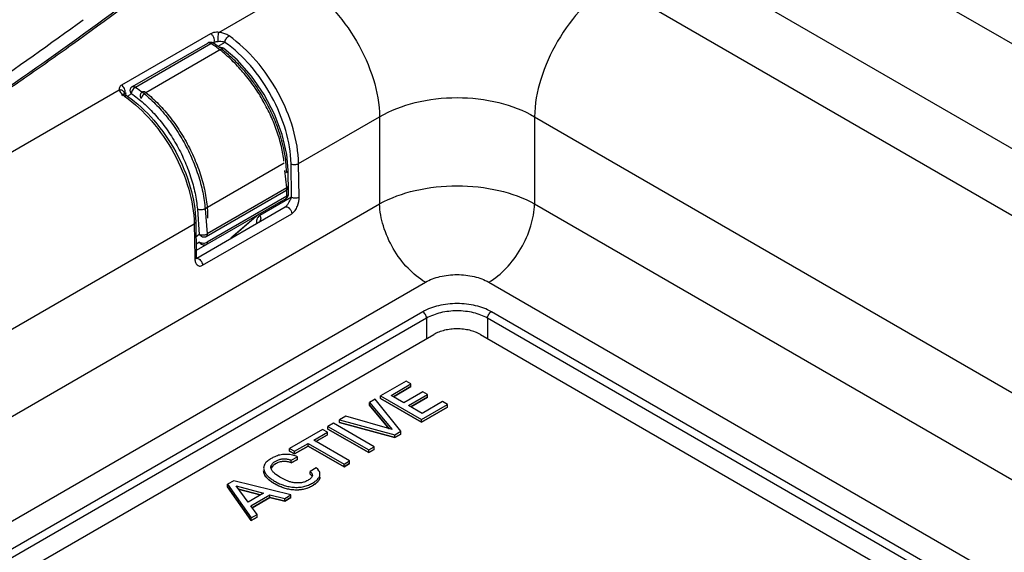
# Model space of a CAD drawing. Header units: inches. Extents: x 0 to 34, y 0 to 22.
# Tile 13 of 68: x 5.656 to 6.555, y 14.672 to 15.158. Entities that reach past the tile are written whole.
import ezdxf

# ---------------------------------------------------------------- set-up
doc = ezdxf.new("R2010")
doc.units = ezdxf.units.IN
doc.header["$LTSCALE"] = 1.87
doc.header["$MEASUREMENT"] = 0
doc.layers.get('0').update_dxf_attribs({"linetype": 'CONTINUOUS'})
doc.layers.add('02___PRT_ALL_AXES', color=7, linetype='CONTINUOUS')
doc.layers.add('DATUMCURVES', color=7, linetype='CONTINUOUS')

msp = doc.modelspace()

# ---------------------------------------------------------------- linework, layer by layer
at = {"color": 7, "linetype": 'CONTINUOUS'}
for p, q in [((7.81212, 14.41443), (5.51344, 15.74164)), ((7.7694, 14.3435), (5.47266, 15.66961)), ((5.83739, 15.14688), (5.91356, 15.19086)), ((6.19636, 15.19086), (7.71668, 14.31306)), ((5.82996, 15.14567), (5.74853, 15.09865)), ((5.75852, 15.09736), (5.82741, 15.13713)), ((5.76127, 15.09695), (5.83016, 15.13673)), ((5.77079, 15.09204), (5.83969, 15.13182)), ((5.82799, 15.13734), (5.82741, 15.13713)), ((5.83262, 15.13701), (5.83207, 15.13722)), ((5.83242, 15.13739), (5.83214, 15.13723)), ((5.83805, 15.13299), (5.83262, 15.13701)), ((5.84293, 15.13778), (5.83656, 15.1341)), ((5.41312, 14.90192), (5.74643, 15.09437)), ((5.75925, 15.09519), (5.75806, 15.09328)), ((5.75852, 15.09736), (5.75911, 15.09756)), ((5.75911, 15.09756), (5.76015, 15.09748)), ((5.76127, 15.09695), (5.75946, 15.09543)), ((5.76015, 15.09748), (5.76127, 15.09695)), ((5.74893, 15.08919), (5.75139, 15.09131)), ((5.75124, 15.09146), (5.75122, 15.09151)), ((5.75158, 15.09093), (5.7519, 15.09168)), ((5.75273, 15.09138), (5.75167, 15.09077)), ((5.75426, 15.08833), (5.75743, 15.09107)), ((5.75806, 15.09328), (5.75743, 15.09106)), ((5.91028, 15.02711), (5.98426, 15.06982)), ((5.98426, 15.06982), (5.98426, 14.99033)), ((6.12566, 15.06982), (6.12566, 14.99033)), ((6.12566, 15.06982), (7.64598, 14.19201)), ((5.89709, 15.02751), (5.82491, 14.98583)), ((5.89929, 15.02083), (5.89865, 15.02944)), ((5.90378, 14.99654), (5.90333, 15.02704)), ((5.91074, 14.99661), (5.91028, 15.02711)), ((5.89941, 15.00486), (5.89778, 15.02076)), ((5.89933, 15.01897), (5.8997, 15.01921)), ((5.90105, 14.99948), (5.9008, 15.02107)), ((5.89941, 15.00486), (5.82672, 14.96289)), ((5.8994, 15.00383), (5.89941, 15.00486)), ((5.89855, 14.99509), (5.81677, 14.94787)), ((5.89866, 15.0023), (5.82596, 14.96032)), ((5.89959, 14.99738), (5.82689, 14.95541)), ((5.90378, 14.99654), (5.87486, 14.97985)), ((5.89917, 15.00266), (5.89866, 15.0023)), ((5.89917, 15.00266), (5.8987, 15.00225)), ((5.89959, 14.99738), (5.89952, 15.00305)), ((4.79817, 14.3055), (5.98426, 14.99033)), ((5.81725, 14.9409), (5.89801, 14.98753)), ((5.82491, 14.98583), (5.82672, 14.96289)), ((6.12566, 14.99033), (7.64421, 14.11354)), ((5.81781, 14.98545), (5.81962, 14.96251)), ((5.82252, 14.93431), (5.90395, 14.98133)), ((5.87374, 14.98076), (5.84844, 14.95891)), ((5.87401, 14.98092), (5.84871, 14.95906)), ((5.48602, 14.78214), (5.81494, 14.97205)), ((5.81494, 14.97205), (5.81539, 14.94156)), ((5.81638, 14.97407), (5.81684, 14.94357)), ((5.81962, 14.96251), (5.81659, 14.95989)), ((5.81977, 14.95549), (5.81668, 14.95371)), ((5.81977, 14.95549), (5.82137, 14.95485)), ((5.82524, 14.9548), (5.82689, 14.95541)), ((5.81539, 14.94156), (5.8155, 14.93989)), ((5.81659, 14.94052), (5.81649, 14.94046)), ((5.81658, 14.94051), (5.8173, 14.94073)), ((4.83799, 14.2329), (6.02601, 14.91885)), ((6.08391, 14.91885), (7.60149, 14.04262)), ((6.02366, 14.89187), (4.88413, 14.23392)), ((7.56133, 14.04019), (6.08626, 14.89187)), ((6.02714, 14.88599), (4.88761, 14.22804)), ((6.02714, 14.88599), (6.02714, 14.86736)), ((6.08278, 14.88599), (6.08278, 14.8674)), ((7.55786, 14.0343), (6.08278, 14.88599)), ((4.90383, 14.21877), (6.03378, 14.87119)), ((6.07621, 14.87119), (7.54176, 14.02501)), ((6.00847, 14.82851), (5.98513, 14.81504)), ((5.99466, 14.81548), (6.01286, 14.82598)), ((6.01286, 14.82598), (6.00847, 14.82851)), ((6.01286, 14.82353), (6.01286, 14.82598)), ((5.98513, 14.81259), (5.98513, 14.81504)), ((5.98513, 14.81504), (6.02235, 14.79354)), ((6.00626, 14.80878), (5.99466, 14.81548)), ((5.99679, 14.81425), (6.01286, 14.82353)), ((6.02358, 14.81878), (6.00626, 14.80878)), ((6.01059, 14.80628), (6.02791, 14.81628)), ((6.02791, 14.81628), (6.02358, 14.81878)), ((6.02791, 14.81383), (6.02791, 14.81628)), ((5.98017, 14.81217), (5.97496, 14.80917)), ((5.97496, 14.80672), (5.97496, 14.80917)), ((5.97496, 14.80917), (5.99564, 14.78437)), ((5.97496, 14.80672), (5.99295, 14.78515)), ((6.00368, 14.78276), (5.98017, 14.81217)), ((5.98513, 14.81259), (6.02235, 14.7911)), ((6.02297, 14.79914), (6.01059, 14.80628)), ((6.01272, 14.80506), (6.02791, 14.81383)), ((6.02235, 14.79354), (6.04611, 14.80726)), ((6.04157, 14.80988), (6.02297, 14.79914)), ((6.04611, 14.80726), (6.04157, 14.80988)), ((6.04611, 14.80481), (6.04611, 14.80726)), ((6.02235, 14.7911), (6.04611, 14.80481)), ((5.94217, 14.79023), (5.93702, 14.78726)), ((5.9794, 14.76874), (5.94217, 14.79023)), ((5.95326, 14.79663), (5.94754, 14.79333)), ((5.94754, 14.79088), (5.94754, 14.79333)), ((5.94754, 14.79333), (5.99801, 14.77949)), ((5.94754, 14.79088), (5.99801, 14.77704)), ((5.99564, 14.78437), (5.95326, 14.79663)), ((6.02235, 14.7911), (6.02235, 14.79354)), ((5.93212, 14.78443), (5.90207, 14.76708)), ((5.92403, 14.77469), (5.93651, 14.7819)), ((5.92615, 14.77347), (5.93651, 14.77945)), ((5.93651, 14.7819), (5.93212, 14.78443)), ((5.93651, 14.77945), (5.93651, 14.7819)), ((5.93702, 14.78481), (5.93702, 14.78726)), ((5.93702, 14.78726), (5.97424, 14.76577)), ((5.93702, 14.78481), (5.97424, 14.76332)), ((5.99801, 14.77949), (6.00368, 14.78276)), ((5.99801, 14.77704), (6.00368, 14.78031)), ((5.99801, 14.77704), (5.99801, 14.77949)), ((6.00368, 14.78031), (6.00368, 14.78276)), ((5.90645, 14.76454), (5.91893, 14.77175)), ((5.91893, 14.7693), (5.91893, 14.77175)), ((5.91893, 14.77175), (5.95176, 14.75279)), ((5.95687, 14.75573), (5.92403, 14.77469)), ((5.90207, 14.76463), (5.90207, 14.76708)), ((5.90207, 14.76708), (5.90645, 14.76454)), ((5.90207, 14.76463), (5.90645, 14.76209)), ((5.90645, 14.76209), (5.91893, 14.7693)), ((5.90645, 14.76209), (5.90645, 14.76454)), ((5.91893, 14.7693), (5.95176, 14.75034)), ((5.97424, 14.76577), (5.9794, 14.76874)), ((5.97424, 14.76332), (5.9794, 14.76629)), ((5.97424, 14.76332), (5.97424, 14.76577)), ((5.9794, 14.76629), (5.9794, 14.76874)), ((5.90361, 14.75636), (5.90913, 14.75954)), ((5.90361, 14.75391), (5.90913, 14.75709)), ((5.90361, 14.75391), (5.90361, 14.75636)), ((5.90913, 14.75709), (5.90913, 14.75954)), ((5.95176, 14.75279), (5.95687, 14.75573)), ((5.95176, 14.75034), (5.95687, 14.75328)), ((5.95176, 14.75034), (5.95176, 14.75279)), ((5.95687, 14.75328), (5.95687, 14.75573)), ((5.89313, 14.74093), (5.88928, 14.74359)), ((5.9264, 14.74945), (5.92073, 14.74618)), ((5.92073, 14.74373), (5.92073, 14.74618)), ((5.92223, 14.74215), (5.92073, 14.74373)), ((5.92783, 14.7482), (5.9264, 14.74945)), ((5.92888, 14.74677), (5.92783, 14.7482)), ((5.85102, 14.7376), (5.8455, 14.73441)), ((5.8455, 14.73197), (5.8455, 14.73441)), ((5.8455, 14.73441), (5.86705, 14.70388)), ((5.90329, 14.7248), (5.85102, 14.7376)), ((5.92255, 14.74157), (5.92223, 14.74215)), ((5.92284, 14.74275), (5.92268, 14.74178)), ((5.8455, 14.73197), (5.86705, 14.70143)), ((5.86416, 14.71822), (5.85314, 14.73293)), ((5.85314, 14.73293), (5.87824, 14.72635)), ((5.85542, 14.72988), (5.87532, 14.72467)), ((5.87824, 14.72635), (5.86416, 14.71822)), ((5.86669, 14.71486), (5.88396, 14.72483)), ((5.86775, 14.71302), (5.88396, 14.72238)), ((5.88396, 14.72238), (5.88396, 14.72483)), ((5.88396, 14.72483), (5.89767, 14.72156)), ((5.88396, 14.72238), (5.89767, 14.71911)), ((5.89767, 14.72156), (5.90329, 14.7248)), ((5.89767, 14.71911), (5.90329, 14.72235)), ((5.89767, 14.71911), (5.89767, 14.72156)), ((5.90329, 14.72235), (5.90329, 14.7248)), ((5.87236, 14.70694), (5.86669, 14.71486)), ((5.86705, 14.70388), (5.87236, 14.70694)), ((5.86705, 14.70143), (5.87236, 14.70449)), ((5.86705, 14.70143), (5.86705, 14.70388)), ((5.87236, 14.70449), (5.87236, 14.70694))]:
    msp.add_line(p, q, dxfattribs=at)
for points in [[(5.9008, 15.02106), (5.8996, 15.03539), (5.8954, 15.05371), (5.88841, 15.07223), (5.87892, 15.09022), (5.86731, 15.10695), (5.85405, 15.12174), (5.8421, 15.13213)], [(5.75096, 15.09039), (5.75088, 15.0903), (5.751, 15.09038)], [(5.75167, 15.09077), (5.7513, 15.09133), (5.75124, 15.09146)], [(5.75388, 15.08877), (5.75335, 15.08916), (5.75235, 15.09002), (5.75167, 15.09077)], [(5.81739, 14.9405), (5.81712, 14.94127), (5.81691, 14.94243), (5.81684, 14.94357)], [(5.81758, 14.94017), (5.81757, 14.94017), (5.81739, 14.9405)]]:
    msp.add_lwpolyline(points, dxfattribs=at)
for centre, radius, start, end in [((3.55214, 18.15002), 3.7031, 305.51412, 309.09869), ((3.39507, 18.36476), 3.96913, 304.79616, 305.55899), ((5.82991, 15.1328), 0.005, 73.31258, 120.01882), ((5.77304, 15.04759), 0.10587, 57.03197, 57.34601), ((5.77233, 15.04651), 0.10717, 56.62125, 57.03178), ((5.77172, 15.04558), 0.10828, 56.41365, 56.6216), ((5.82991, 15.13279), 0.00502, 61.14382, 73.28696), ((5.7681, 15.04025), 0.11472, 53.51347, 56.38055), ((5.8318, 15.13564), 0.0016, 80.33702, 87.7751), ((5.82991, 15.13279), 0.00501, 57.0401, 61.14044), ((5.76292, 15.03326), 0.12342, 51.31352, 53.50676), ((5.83905, 15.12818), 0.00499, 71.47005, 101.73047), ((5.83614, 15.12732), 0.00573, 51.73724, 55.05889), ((5.76567, 15.03542), 0.12153, 52.32236, 52.48197), ((5.76479, 15.03428), 0.12298, 51.74822, 52.32155), ((5.83905, 15.12816), 0.00501, 52.14582, 71.45907), ((3.34126, 18.44208), 4.06334, 304.094, 304.79708), ((5.761, 15.09304), 0.00498, 119.95908, 130.8393), ((5.76606, 15.08965), 0.00878, 138.77393, 140.84166), ((5.70368, 15.01202), 0.10262, 55.54021, 55.86005), ((5.75374, 15.00938), 0.14646, 16.58117, 18.26568), ((5.77971, 15.01552), 0.11976, 8.1744, 11.19137), ((5.78643, 15.01649), 0.11297, 6.585, 8.173), ((5.80593, 15.01791), 0.09341, 0.64639, 1.79291), ((5.8959, 15.00644), 0.005, 325.71292, 5.85355), ((5.89603, 14.99945), 0.00503, 300.06867, 320.30973), ((5.89586, 15.00648), 0.00505, 310.99743, 325.62478), ((5.89605, 14.99942), 0.005, 320.37867, 0.67872), ((5.89828, 14.73528), 0.02615, 119.98059, 123.40759), ((5.9243, 14.74127), 0.00543, 355.37647, 0.00551)]:
    msp.add_arc(centre, radius, start, end, dxfattribs=at)
for points, knots in [([(5.61897, 15.07907), (5.64238, 15.09495), (5.73369, 15.15826), (5.82234, 15.22543), (5.88656, 15.27772)], [0, 0, 0, 0, 0.254631, 1, 1, 1, 1]), ([(5.91356, 15.19086), (5.92348, 15.18514), (5.94228, 15.16938), (5.96432, 15.1395), (5.97954, 15.10555), (5.98409, 15.08135), (5.98426, 15.06982)], [0, 0, 0, 0, 0.236713, 0.498914, 0.761704, 1, 1, 1, 1]), ([(6.19636, 15.19086), (6.18644, 15.18514), (6.16764, 15.16938), (6.1456, 15.1395), (6.13039, 15.10555), (6.12583, 15.08135), (6.12566, 15.06982)], [0, 0, 0, 0, 0.236713, 0.498914, 0.761704, 1, 1, 1, 1]), ([(5.83739, 15.14688), (5.83672, 15.14693), (5.83421, 15.14702), (5.83157, 15.1466), (5.82996, 15.14567)], [0, 0, 0, 0, 0.263463, 1, 1, 1, 1]), ([(5.83242, 15.13739), (5.83358, 15.13806), (5.83353, 15.14123), (5.83206, 15.14386), (5.83072, 15.14523), (5.82996, 15.14567)], [0, 0, 0, 0, 0.422637, 0.722338, 1, 1, 1, 1]), ([(5.8368, 15.13838), (5.83671, 15.13891), (5.83669, 15.14026), (5.83681, 15.1431), (5.83703, 15.14541), (5.83739, 15.14688)], [0, 0, 0, 0, 0.18929, 0.469899, 1, 1, 1, 1]), ([(5.84677, 15.14358), (5.84612, 15.14403), (5.84324, 15.14572), (5.83992, 15.14664), (5.83739, 15.14688)], [0, 0, 0, 0, 0.236642, 1, 1, 1, 1]), ([(5.84293, 15.13778), (5.84304, 15.13894), (5.84406, 15.14119), (5.84573, 15.14298), (5.84677, 15.14358)], [0, 0, 0, 0, 0.49331, 1, 1, 1, 1]), ([(5.91028, 15.02711), (5.91012, 15.03784), (5.90614, 15.06036), (5.89265, 15.09238), (5.87283, 15.12131), (5.85585, 15.13726), (5.84677, 15.14358)], [0, 0, 0, 0, 0.235462, 0.495041, 0.757283, 1, 1, 1, 1]), ([(5.83016, 15.13673), (5.82998, 15.13685), (5.82962, 15.13706), (5.8289, 15.13734), (5.82833, 15.1374), (5.82799, 15.13734)], [0, 0, 0, 0, 0.284583, 0.546216, 1, 1, 1, 1]), ([(5.83187, 15.13724), (5.8316, 15.13725), (5.831, 15.13713), (5.83046, 15.13688), (5.83016, 15.13673)], [0, 0, 0, 0, 0.450566, 1, 1, 1, 1]), ([(5.8368, 15.13838), (5.83643, 15.13836), (5.83495, 15.13821), (5.8334, 15.13796), (5.83242, 15.13739)], [0, 0, 0, 0, 0.244818, 1, 1, 1, 1]), ([(5.84293, 15.13778), (5.84248, 15.13791), (5.84048, 15.13839), (5.83839, 15.13848), (5.8368, 15.13838)], [0, 0, 0, 0, 0.228889, 1, 1, 1, 1]), ([(5.84211, 15.13213), (5.84197, 15.13223), (5.84163, 15.13238), (5.84116, 15.13237), (5.84076, 15.13227), (5.84029, 15.13211), (5.83993, 15.13194), (5.83969, 15.13182)], [0, 0, 0, 0, 0.196013, 0.416726, 0.542792, 0.681758, 1, 1, 1, 1]), ([(5.89282, 15.05528), (5.89162, 15.05893), (5.8889, 15.06622), (5.88236, 15.08052), (5.8743, 15.09419), (5.86493, 15.10688), (5.85738, 15.11571), (5.84942, 15.12375), (5.84379, 15.1286), (5.84093, 15.13086)], [0, 0, 0, 0, 0.124168, 0.250951, 0.507488, 0.634962, 0.760259, 0.882317, 1, 1, 1, 1]), ([(5.90333, 15.02704), (5.90317, 15.03724), (5.89939, 15.05866), (5.88655, 15.08909), (5.86771, 15.1166), (5.85157, 15.13177), (5.84293, 15.13778)], [0, 0, 0, 0, 0.235463, 0.495041, 0.757283, 1, 1, 1, 1]), ([(5.8969, 15.02923), (5.89637, 15.03376), (5.8947, 15.04301), (5.89067, 15.05681), (5.88514, 15.07066), (5.87823, 15.08423), (5.87011, 15.0972), (5.86095, 15.10927), (5.85098, 15.12016), (5.84376, 15.12664), (5.84006, 15.1296)], [0, 0, 0, 0, 0.11606, 0.238339, 0.365172, 0.494725, 0.624978, 0.753896, 0.879486, 1, 1, 1, 1]), ([(5.74853, 15.09865), (5.74773, 15.09819), (5.74635, 15.09696), (5.74625, 15.09511), (5.74643, 15.09437)], [0, 0, 0, 0, 0.546492, 1, 1, 1, 1]), ([(5.75122, 15.09151), (5.751, 15.09241), (5.74958, 15.09412), (5.74749, 15.09445), (5.74643, 15.09437)], [0, 0, 0, 0, 0.465975, 1, 1, 1, 1]), ([(5.74643, 15.09437), (5.74676, 15.09324), (5.74826, 15.09101), (5.75025, 15.08934), (5.75142, 15.08853)], [0, 0, 0, 0, 0.451549, 1, 1, 1, 1]), ([(5.7519, 15.09168), (5.75222, 15.09293), (5.75149, 15.09576), (5.74974, 15.09796), (5.74853, 15.09865)], [0, 0, 0, 0, 0.480742, 1, 1, 1, 1]), ([(5.75655, 15.09364), (5.75653, 15.09395), (5.75654, 15.09456), (5.75676, 15.09543), (5.75716, 15.0962), (5.75754, 15.09663), (5.75775, 15.09681)], [0, 0, 0, 0, 0.263775, 0.516536, 0.760669, 1, 1, 1, 1]), ([(5.76174, 15.09663), (5.76378, 15.09523), (5.76784, 15.09223), (5.77578, 15.08551), (5.78529, 15.07584), (5.79566, 15.06272), (5.80486, 15.04829), (5.81261, 15.03298), (5.81869, 15.01722), (5.82228, 15.00393), (5.82412, 14.99348), (5.82471, 14.98835), (5.82491, 14.98583)], [0, 0, 0, 0, 0.056529, 0.115187, 0.237772, 0.365755, 0.496766, 0.628216, 0.757489, 0.882138, 0.94207, 1, 1, 1, 1]), ([(5.75388, 15.08878), (5.75373, 15.08888), (5.75292, 15.08921), (5.752, 15.08886), (5.75142, 15.08853)], [0, 0, 0, 0, 0.209197, 1, 1, 1, 1]), ([(5.75142, 15.08853), (5.7605, 15.08221), (5.77748, 15.06626), (5.7973, 15.03732), (5.8108, 15.00531), (5.81478, 14.98278), (5.81494, 14.97205)], [0, 0, 0, 0, 0.242717, 0.504959, 0.764538, 1, 1, 1, 1]), ([(5.75388, 15.08877), (5.76284, 15.08254), (5.77956, 15.06686), (5.79906, 15.0384), (5.81233, 15.00689), (5.81622, 14.98468), (5.81638, 14.97407)], [0, 0, 0, 0, 0.243217, 0.504596, 0.763466, 1, 1, 1, 1]), ([(5.75743, 15.09106), (5.75718, 15.09146), (5.75677, 15.09229), (5.75658, 15.09319), (5.75655, 15.09364)], [0, 0, 0, 0, 0.509853, 1, 1, 1, 1]), ([(5.75743, 15.09107), (5.75938, 15.08974), (5.76325, 15.0869), (5.77084, 15.08053), (5.77993, 15.07134), (5.78984, 15.05885), (5.79864, 15.04509), (5.80605, 15.03048), (5.81187, 15.01543), (5.8153, 15.00274), (5.81706, 14.99276), (5.81762, 14.98786), (5.81781, 14.98545)], [0, 0, 0, 0, 0.056371, 0.114908, 0.237332, 0.365252, 0.496291, 0.627834, 0.757237, 0.882021, 0.942016, 1, 1, 1, 1]), ([(5.76658, 15.08643), (5.76627, 15.08699), (5.76593, 15.0879), (5.7658, 15.08915), (5.76589, 15.09032), (5.76629, 15.09142), (5.767, 15.09227), (5.76743, 15.09259), (5.76766, 15.09272)], [0, 0, 0, 0, 0.27211, 0.404448, 0.532303, 0.772519, 0.887485, 1, 1, 1, 1]), ([(5.77079, 15.09204), (5.77055, 15.0919), (5.77006, 15.09158), (5.76912, 15.0908), (5.76806, 15.08962), (5.76723, 15.08829), (5.76677, 15.08721), (5.76662, 15.08669), (5.76658, 15.08643)], [0, 0, 0, 0, 0.116434, 0.24333, 0.511494, 0.773427, 0.892977, 1, 1, 1, 1]), ([(5.76766, 15.09272), (5.76786, 15.09284), (5.76835, 15.09299), (5.76915, 15.09293), (5.77, 15.0926), (5.77053, 15.09225), (5.77079, 15.09204)], [0, 0, 0, 0, 0.20816, 0.437854, 0.701287, 1, 1, 1, 1]), ([(5.77079, 15.09204), (5.77281, 15.09041), (5.7768, 15.08696), (5.78454, 15.0794), (5.79366, 15.06881), (5.8034, 15.05478), (5.81178, 15.03968), (5.81855, 15.02396), (5.82352, 15.00808), (5.82607, 14.99489), (5.82704, 14.98467), (5.82717, 14.97971), (5.82715, 14.97729)], [0, 0, 0, 0, 0.059106, 0.120106, 0.246482, 0.376848, 0.508683, 0.63934, 0.766244, 0.887091, 0.944667, 1, 1, 1, 1]), ([(5.98426, 15.06982), (5.99425, 15.07579), (6.01756, 15.08457), (6.05496, 15.08878), (6.09236, 15.08457), (6.11567, 15.07579), (6.12566, 15.06982)], [0, 0, 0, 0, 0.237705, 0.499999, 0.762292, 1, 1, 1, 1]), ([(5.89719, 15.03876), (5.89699, 15.03979), (5.89611, 15.04396), (5.89503, 15.04809), (5.89411, 15.05117)], [0, 0, 0, 0, 0.245714, 1, 1, 1, 1]), ([(5.90333, 15.02704), (5.90436, 15.02646), (5.90681, 15.02602), (5.90925, 15.02651), (5.91028, 15.02711)], [0, 0, 0, 0, 0.498858, 1, 1, 1, 1]), ([(5.8997, 15.01921), (5.89987, 15.01934), (5.90017, 15.0196), (5.90053, 15.02006), (5.90075, 15.02055), (5.9008, 15.0209), (5.9008, 15.02106)], [0, 0, 0, 0, 0.281722, 0.539379, 0.775852, 1, 1, 1, 1]), ([(5.89866, 15.0023), (5.89886, 15.00247), (5.89921, 15.00296), (5.89935, 15.00352), (5.8994, 15.00383)], [0, 0, 0, 0, 0.465448, 1, 1, 1, 1]), ([(5.89941, 15.00486), (5.89965, 15.005), (5.90006, 15.00529), (5.90055, 15.00581), (5.90085, 15.00637), (5.90089, 15.00677), (5.90087, 15.00695)], [0, 0, 0, 0, 0.302121, 0.566198, 0.794178, 1, 1, 1, 1]), ([(5.98426, 14.99033), (5.99432, 14.99601), (6.01768, 15.00429), (6.05496, 15.00825), (6.09224, 15.00429), (6.1156, 14.99602), (6.12566, 14.99033)], [0, 0, 0, 0, 0.236924, 0.5, 0.763076, 1, 1, 1, 1]), ([(5.89801, 14.98753), (5.89889, 14.98804), (5.90023, 14.98959), (5.9022, 14.9926), (5.90328, 14.99499), (5.90378, 14.99654)], [0, 0, 0, 0, 0.280961, 0.54866, 1, 1, 1, 1]), ([(5.89855, 14.99509), (5.89872, 14.99519), (5.89903, 14.99545), (5.89935, 14.99598), (5.89955, 14.99665), (5.89959, 14.99713), (5.89959, 14.99738)], [0, 0, 0, 0, 0.217724, 0.450974, 0.710315, 1, 1, 1, 1]), ([(5.89959, 14.99738), (5.89981, 14.99751), (5.90021, 14.9978), (5.90069, 14.99831), (5.90099, 14.99888), (5.90105, 14.99929), (5.90105, 14.99948)], [0, 0, 0, 0, 0.28837, 0.548088, 0.781703, 1, 1, 1, 1]), ([(5.90378, 14.99654), (5.90482, 14.99597), (5.90727, 14.99553), (5.90971, 14.99602), (5.91074, 14.99661)], [0, 0, 0, 0, 0.498858, 1, 1, 1, 1]), ([(5.90395, 14.98133), (5.90518, 14.98204), (5.90727, 14.98427), (5.90991, 14.98941), (5.91078, 14.99381), (5.91074, 14.99661)], [0, 0, 0, 0, 0.245897, 0.513016, 1, 1, 1, 1]), ([(5.82491, 14.98583), (5.82466, 14.98569), (5.82413, 14.98545), (5.82295, 14.98507), (5.82135, 14.98483), (5.81976, 14.98489), (5.81858, 14.98515), (5.81805, 14.98534), (5.81781, 14.98545)], [0, 0, 0, 0, 0.114951, 0.240558, 0.507277, 0.770022, 0.890972, 1, 1, 1, 1]), ([(5.89801, 14.98753), (5.89916, 14.98819), (5.90186, 14.9866), (5.9034, 14.98403), (5.90394, 14.98221), (5.90395, 14.98133)], [0, 0, 0, 0, 0.42172, 0.721087, 1, 1, 1, 1]), ([(6.02601, 14.91885), (6.02016, 14.92223), (6.00905, 14.93153), (5.99604, 14.94918), (5.98705, 14.96923), (5.98436, 14.98352), (5.98426, 14.99033)], [0, 0, 0, 0, 0.236725, 0.498914, 0.761692, 1, 1, 1, 1]), ([(6.08391, 14.91885), (6.08977, 14.92223), (6.10087, 14.93153), (6.11388, 14.94918), (6.12287, 14.96923), (6.12556, 14.98352), (6.12566, 14.99033)], [0, 0, 0, 0, 0.236725, 0.498914, 0.761692, 1, 1, 1, 1]), ([(5.87486, 14.97985), (5.87385, 14.97927), (5.87211, 14.97709), (5.87177, 14.97444), (5.87177, 14.97302)], [0, 0, 0, 0, 0.449259, 1, 1, 1, 1]), ([(5.87486, 14.97985), (5.87547, 14.97879), (5.8761, 14.97637), (5.87476, 14.97411), (5.87384, 14.97358)], [0, 0, 0, 0, 0.535531, 1, 1, 1, 1]), ([(5.81638, 14.97407), (5.81638, 14.97388), (5.81624, 14.97302), (5.81551, 14.97239), (5.81494, 14.97205)], [0, 0, 0, 0, 0.219065, 1, 1, 1, 1]), ([(5.81962, 14.96251), (5.81986, 14.9624), (5.82039, 14.96221), (5.82157, 14.96195), (5.82316, 14.96189), (5.82476, 14.96212), (5.82594, 14.9625), (5.82647, 14.96275), (5.82672, 14.96289)], [0, 0, 0, 0, 0.109283, 0.230117, 0.492679, 0.759218, 0.884748, 1, 1, 1, 1]), ([(5.82596, 14.96032), (5.82573, 14.96019), (5.82521, 14.95997), (5.82407, 14.95977), (5.82253, 14.96002), (5.82086, 14.96097), (5.81997, 14.96195), (5.81962, 14.96251)], [0, 0, 0, 0, 0.111274, 0.226499, 0.469752, 0.730963, 1, 1, 1, 1]), ([(5.82672, 14.96289), (5.82674, 14.96262), (5.82675, 14.96211), (5.82663, 14.96139), (5.82638, 14.96078), (5.82611, 14.96045), (5.82596, 14.96032)], [0, 0, 0, 0, 0.290875, 0.552873, 0.786984, 1, 1, 1, 1]), ([(5.82586, 14.95312), (5.82562, 14.95298), (5.82511, 14.95277), (5.82399, 14.95259), (5.82281, 14.95281), (5.82173, 14.95336), (5.82071, 14.95414), (5.82009, 14.95492), (5.81977, 14.95549)], [0, 0, 0, 0, 0.112256, 0.227066, 0.467335, 0.595403, 0.727963, 1, 1, 1, 1]), ([(5.82137, 14.95485), (5.822, 14.95469), (5.8233, 14.95453), (5.82461, 14.95465), (5.82524, 14.9548)], [0, 0, 0, 0, 0.499685, 1, 1, 1, 1]), ([(5.82689, 14.95541), (5.82689, 14.95515), (5.82685, 14.95467), (5.82666, 14.95401), (5.82633, 14.95347), (5.82602, 14.95321), (5.82586, 14.95312)], [0, 0, 0, 0, 0.289714, 0.54909, 0.782304, 1, 1, 1, 1]), ([(5.81684, 14.94357), (5.81684, 14.94339), (5.81669, 14.94253), (5.81597, 14.94189), (5.81539, 14.94156)], [0, 0, 0, 0, 0.219087, 1, 1, 1, 1]), ([(5.8155, 14.93989), (5.81562, 14.93889), (5.81602, 14.93704), (5.81735, 14.93463), (5.81984, 14.93325), (5.8217, 14.93384), (5.82252, 14.93431)], [0, 0, 0, 0, 0.276138, 0.516673, 0.737494, 1, 1, 1, 1]), ([(5.8173, 14.94073), (5.81862, 14.94086), (5.82131, 14.93869), (5.8225, 14.93591), (5.82252, 14.93431)], [0, 0, 0, 0, 0.453984, 1, 1, 1, 1]), ([(6.02601, 14.91885), (6.03012, 14.92122), (6.03968, 14.92468), (6.05496, 14.92634), (6.07024, 14.92468), (6.0798, 14.92122), (6.08391, 14.91885)], [0, 0, 0, 0, 0.237218, 0.5, 0.762781, 1, 1, 1, 1]), ([(6.08626, 14.89187), (6.08182, 14.89444), (6.07148, 14.89818), (6.05496, 14.89998), (6.03844, 14.89818), (6.02811, 14.89444), (6.02366, 14.89187)], [0, 0, 0, 0, 0.237236, 0.5, 0.762764, 1, 1, 1, 1]), ([(6.02714, 14.88598), (6.0271, 14.88716), (6.02628, 14.88945), (6.02467, 14.89129), (6.02366, 14.89187)], [0, 0, 0, 0, 0.502225, 1, 1, 1, 1]), ([(6.08278, 14.88599), (6.07884, 14.88828), (6.06966, 14.89164), (6.05496, 14.89326), (6.04027, 14.89164), (6.03109, 14.88828), (6.02714, 14.88599)], [0, 0, 0, 0, 0.237356, 0.499998, 0.762641, 1, 1, 1, 1]), ([(6.08278, 14.88598), (6.08282, 14.88716), (6.08364, 14.88945), (6.08525, 14.89129), (6.08626, 14.89187)], [0, 0, 0, 0, 0.502224, 1, 1, 1, 1]), ([(6.07621, 14.87119), (6.07476, 14.87203), (6.07158, 14.87351), (6.06641, 14.87508), (6.06081, 14.87605), (6.055, 14.87637), (6.04918, 14.87605), (6.04358, 14.87508), (6.03841, 14.87351), (6.03524, 14.87203), (6.03378, 14.87119)], [0, 0, 0, 0, 0.114072, 0.237353, 0.366983, 0.5, 0.633017, 0.762647, 0.885928, 1, 1, 1, 1]), ([(5.89962, 14.7617), (5.89874, 14.76173), (5.89699, 14.76172), (5.89365, 14.76134), (5.89125, 14.76067), (5.88973, 14.76009)], [0, 0, 0, 0, 0.262797, 0.518188, 1, 1, 1, 1]), ([(5.90485, 14.76101), (5.90401, 14.76121), (5.90227, 14.76152), (5.90051, 14.76166), (5.89962, 14.7617)], [0, 0, 0, 0, 0.494089, 1, 1, 1, 1]), ([(5.88073, 14.75453), (5.88036, 14.75414), (5.87969, 14.75333), (5.87892, 14.75201), (5.87846, 14.75062), (5.87837, 14.74968), (5.87837, 14.74921)], [0, 0, 0, 0, 0.272418, 0.526275, 0.766248, 1, 1, 1, 1]), ([(5.88388, 14.75711), (5.88329, 14.75673), (5.88219, 14.75593), (5.88119, 14.75501), (5.88073, 14.75453)], [0, 0, 0, 0, 0.515207, 1, 1, 1, 1]), ([(5.88502, 14.75014), (5.88502, 14.75046), (5.88509, 14.75111), (5.88545, 14.75206), (5.88604, 14.75296), (5.88682, 14.75381), (5.88778, 14.75458), (5.88926, 14.75556), (5.89093, 14.7564), (5.89276, 14.75706), (5.89428, 14.75745), (5.89588, 14.75769), (5.89753, 14.75775), (5.89917, 14.75764), (5.90075, 14.75735), (5.90223, 14.75692), (5.90316, 14.75655), (5.90361, 14.75636)], [0, 0, 0, 0, 0.043493, 0.088559, 0.136753, 0.188627, 0.244236, 0.303251, 0.429351, 0.496754, 0.567373, 0.641154, 0.716416, 0.791146, 0.863859, 0.933434, 1, 1, 1, 1]), ([(5.88973, 14.76009), (5.88932, 14.75994), (5.88777, 14.75931), (5.88628, 14.75855), (5.88521, 14.75794)], [0, 0, 0, 0, 0.260075, 1, 1, 1, 1]), ([(5.88849, 14.75259), (5.8881, 14.75234), (5.88675, 14.7514), (5.88557, 14.75006), (5.88521, 14.74893)], [0, 0, 0, 0, 0.281087, 1, 1, 1, 1]), ([(5.90361, 14.75391), (5.90303, 14.75415), (5.9018, 14.75463), (5.89983, 14.75511), (5.89774, 14.75532), (5.89562, 14.75523), (5.89359, 14.75487), (5.89171, 14.75426), (5.89002, 14.75351), (5.88898, 14.75291), (5.88849, 14.75259)], [0, 0, 0, 0, 0.120638, 0.248632, 0.382413, 0.517886, 0.649169, 0.772887, 0.88955, 1, 1, 1, 1]), ([(5.90913, 14.75954), (5.90848, 14.75986), (5.90707, 14.76043), (5.90562, 14.76084), (5.90485, 14.76101)], [0, 0, 0, 0, 0.480598, 1, 1, 1, 1]), ([(5.87837, 14.74921), (5.87837, 14.74873), (5.87847, 14.74776), (5.87891, 14.74633), (5.87961, 14.74495), (5.88054, 14.74363), (5.88166, 14.74236), (5.88338, 14.74071), (5.88588, 14.73879), (5.88924, 14.73673), (5.89233, 14.73522), (5.89498, 14.73414), (5.89783, 14.73314), (5.90084, 14.73235), (5.90397, 14.73184), (5.90642, 14.73162), (5.9089, 14.73157), (5.91136, 14.73171), (5.91376, 14.73204), (5.91675, 14.73273), (5.91955, 14.73373), (5.9221, 14.73499), (5.92383, 14.73601), (5.9254, 14.7371), (5.92679, 14.73828), (5.928, 14.73951), (5.92896, 14.74082), (5.92959, 14.74224), (5.92973, 14.74324), (5.92973, 14.74372)], [0, 0, 0, 0, 0.022662, 0.045872, 0.069994, 0.09531, 0.121881, 0.149585, 0.207872, 0.269972, 0.33558, 0.369732, 0.40487, 0.477953, 0.515935, 0.554753, 0.593871, 0.632726, 0.6708, 0.707761, 0.7776, 0.810426, 0.841883, 0.871941, 0.900565, 0.927719, 0.953135, 0.976932, 1, 1, 1, 1]), ([(5.92796, 14.73707), (5.92762, 14.73668), (5.92687, 14.73591), (5.92518, 14.73446), (5.92269, 14.73281), (5.91927, 14.73114), (5.91609, 14.7301), (5.91334, 14.72952), (5.91116, 14.72925), (5.90893, 14.72913), (5.90595, 14.72918), (5.90232, 14.72958), (5.89817, 14.73056), (5.89434, 14.7319), (5.89081, 14.73347), (5.88759, 14.73524), (5.8847, 14.73719), (5.88219, 14.73931), (5.88014, 14.74158), (5.87894, 14.74369), (5.87845, 14.74545), (5.87837, 14.74633), (5.87837, 14.74676)], [0, 0, 0, 0, 0.026506, 0.054316, 0.113681, 0.177942, 0.247194, 0.283564, 0.320888, 0.358869, 0.397089, 0.4724, 0.544511, 0.613287, 0.678693, 0.741036, 0.800149, 0.855846, 0.907751, 0.955296, 0.977873, 1, 1, 1, 1]), ([(5.88556, 14.74787), (5.88539, 14.74823), (5.88512, 14.74897), (5.88502, 14.74975), (5.88502, 14.75014)], [0, 0, 0, 0, 0.509616, 1, 1, 1, 1]), ([(5.88928, 14.74359), (5.8885, 14.74422), (5.88708, 14.74549), (5.88594, 14.74706), (5.88556, 14.74787)], [0, 0, 0, 0, 0.524587, 1, 1, 1, 1]), ([(5.92073, 14.74618), (5.92103, 14.74593), (5.92158, 14.74544), (5.92227, 14.74461), (5.92273, 14.74371), (5.92284, 14.74306), (5.92284, 14.74275)], [0, 0, 0, 0, 0.277993, 0.536855, 0.775618, 1, 1, 1, 1]), ([(5.92973, 14.74372), (5.92973, 14.74424), (5.92957, 14.74531), (5.92915, 14.74629), (5.92888, 14.74677)], [0, 0, 0, 0, 0.488217, 1, 1, 1, 1]), ([(5.90357, 14.7364), (5.90258, 14.73665), (5.90069, 14.73724), (5.89716, 14.73867), (5.89469, 14.73998), (5.89313, 14.74093)], [0, 0, 0, 0, 0.266011, 0.520409, 1, 1, 1, 1]), ([(5.91776, 14.73744), (5.91675, 14.73696), (5.91512, 14.73635), (5.91282, 14.73585), (5.91097, 14.73565), (5.90908, 14.73562), (5.90719, 14.73574), (5.90535, 14.736), (5.90415, 14.73626), (5.90357, 14.7364)], [0, 0, 0, 0, 0.232439, 0.35688, 0.485291, 0.616022, 0.746851, 0.875313, 1, 1, 1, 1]), ([(5.92268, 14.74178), (5.92253, 14.74133), (5.92201, 14.74043), (5.92086, 14.7393), (5.91941, 14.7383), (5.91833, 14.73772), (5.91776, 14.73744)], [0, 0, 0, 0, 0.21327, 0.452375, 0.717042, 1, 1, 1, 1]), ([(5.92971, 14.74084), (5.92968, 14.7405), (5.92956, 14.73983), (5.92919, 14.73886), (5.92865, 14.73794), (5.9282, 14.73736), (5.92796, 14.73707)], [0, 0, 0, 0, 0.238205, 0.481317, 0.734434, 1, 1, 1, 1])]:
    msp.add_open_spline(points, degree=3, knots=knots, dxfattribs=at)
at = {"layer": '02___PRT_ALL_AXES', "color": 7, "linetype": 'CONTINUOUS'}
msp.add_arc((3.31486, 18.45341), 4.07569, 302.88403, 306.05585, dxfattribs=at)
at = {"layer": 'DATUMCURVES', "color": 40, "linetype": 'CONTINUOUS'}
for p, q in [((6.01286, 14.82353), (5.99679, 14.81425)), ((5.99295, 14.78515), (5.97496, 14.80672)), ((6.02235, 14.7911), (5.98513, 14.81259)), ((6.02791, 14.81383), (6.01272, 14.80506)), ((6.04611, 14.80481), (6.02235, 14.7911)), ((5.99801, 14.77704), (5.94754, 14.79088)), ((5.93651, 14.77945), (5.92615, 14.77347)), ((5.97424, 14.76332), (5.93702, 14.78481)), ((6.00368, 14.78031), (5.99801, 14.77704)), ((5.90645, 14.76209), (5.90207, 14.76463)), ((5.91893, 14.7693), (5.90645, 14.76209)), ((5.95176, 14.75034), (5.91893, 14.7693)), ((5.9794, 14.76629), (5.97424, 14.76332)), ((5.90913, 14.75709), (5.90361, 14.75391)), ((5.95687, 14.75328), (5.95176, 14.75034)), ((5.86705, 14.70143), (5.8455, 14.73197)), ((5.87532, 14.72467), (5.85542, 14.72988)), ((5.88396, 14.72238), (5.86775, 14.71302)), ((5.89767, 14.71911), (5.88396, 14.72238)), ((5.90329, 14.72235), (5.89767, 14.71911)), ((5.90273, 14.72249), (5.90329, 14.72235)), ((5.87236, 14.70449), (5.86705, 14.70143))]:
    msp.add_line(p, q, dxfattribs=at)
for centre, radius, start, end in [((5.90255, 14.74372), 0.01491, 63.7961, 65.42684), ((5.92427, 14.74127), 0.00545, 357.8673, 0.00163)]:
    msp.add_arc(centre, radius, start, end, dxfattribs=at)
for points, knots in [([(5.90361, 14.75391), (5.90301, 14.75416), (5.90144, 14.75477), (5.89824, 14.75542), (5.89461, 14.75517), (5.8915, 14.75422), (5.88913, 14.75306), (5.88772, 14.7521), (5.88715, 14.75161)], [0, 0, 0, 0, 0.116818, 0.29409, 0.518844, 0.662425, 0.839371, 1, 1, 1, 1]), ([(5.88479, 14.7372), (5.88408, 14.73774), (5.88155, 14.73981), (5.87894, 14.743), (5.87837, 14.74582), (5.87837, 14.74676)], [0, 0, 0, 0, 0.195294, 0.731708, 1, 1, 1, 1]), ([(5.88715, 14.75161), (5.88692, 14.75141), (5.88612, 14.75066), (5.88556, 14.74983), (5.88531, 14.74921)], [0, 0, 0, 0, 0.271073, 1, 1, 1, 1]), ([(5.92254, 14.74159), (5.92241, 14.74189), (5.92194, 14.74265), (5.92122, 14.74332), (5.92073, 14.74373)], [0, 0, 0, 0, 0.381458, 1, 1, 1, 1]), ([(5.92907, 14.73869), (5.92859, 14.73776), (5.92687, 14.73571), (5.92312, 14.73295), (5.9183, 14.73069), (5.91176, 14.729), (5.90332, 14.72909), (5.89626, 14.7311), (5.89151, 14.73314), (5.88833, 14.73481), (5.88618, 14.73619), (5.88503, 14.73702), (5.88479, 14.7372)], [0, 0, 0, 0, 0.088286, 0.208892, 0.321094, 0.416773, 0.585955, 0.750162, 0.828942, 0.901402, 0.979184, 1, 1, 1, 1]), ([(5.92972, 14.74107), (5.9297, 14.74058), (5.92956, 14.73977), (5.92923, 14.73899), (5.92907, 14.73869)], [0, 0, 0, 0, 0.598188, 1, 1, 1, 1])]:
    msp.add_open_spline(points, degree=3, knots=knots, dxfattribs=at)

doc.saveas('drawing.dxf')
